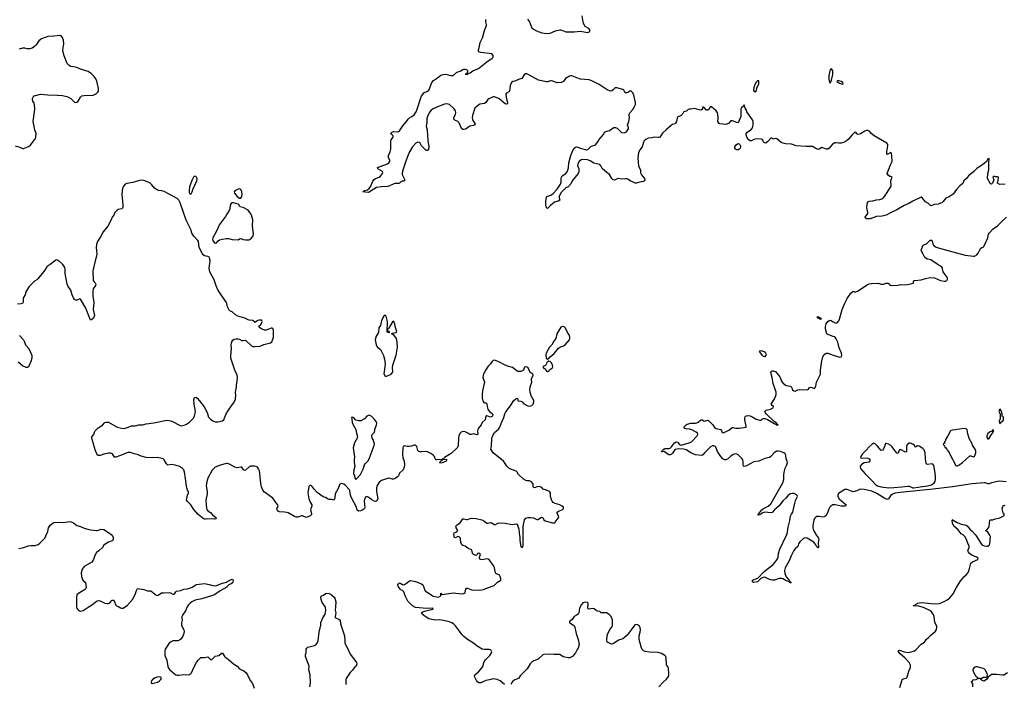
# Model space of a CAD drawing. Header units: inches. Extents: x 1384771 to 1534001, y 461348 to 645899.
# Tile 85 of 105: x 1456585 to 1472820, y 567553 to 578506. Entities that reach past the tile are written whole.
import ezdxf

# ---------------------------------------------------------------- set-up
doc = ezdxf.new("R2010")
doc.units = ezdxf.units.IN
doc.header["$MEASUREMENT"] = 0
for name, color, linetype in [('B4556', 7, 'Continuous'), ('B4557', 7, 'Continuous'), ('B4566', 7, 'Continuous'), ('B4567', 7, 'Continuous'), ('B4576', 7, 'Continuous'), ('B4577', 7, 'Continuous')]:
    doc.layers.add(name, color=color, linetype=linetype)

msp = doc.modelspace()

# ---------------------------------------------------------------- linework, layer by layer
at = {"layer": 'B4556', "color": 6, "elevation": 800}
for points in [[(1456570, 569790), (1456630, 569803), (1456730, 569837), (1456770, 569841), (1456842, 569838), (1456890, 569855), (1456920, 569880), (1456997, 569963), (1457015, 570000)], [(1458116, 570000), (1458129, 569970), (1458126, 569934), (1458110, 569916), (1458050, 569896), (1457997, 569863), (1457975, 569845), (1457948, 569810), (1457890, 569752), (1457850, 569724), (1457823, 569677), (1457804, 569610), (1457774, 569566), (1457650, 569496), (1457630, 569474), (1457617, 569450), (1457601, 569390), (1457604, 569330), (1457628, 569268), (1457670, 569230), (1457679, 569150), (1457676, 569130), (1457656, 569110), (1457570, 569062), (1457530, 569030), (1457524, 568990), (1457522, 568830), (1457527, 568807), (1457537, 568790), (1457553, 568773), (1457570, 568762), (1457590, 568757), (1457630, 568769), (1457715, 568825), (1457770, 568855), (1457850, 568921), (1457870, 568930), (1457890, 568933), (1457925, 568925), (1457990, 568888), (1458030, 568882), (1458050, 568885), (1458070, 568896), (1458110, 568937), (1458130, 568938), (1458150, 568911), (1458170, 568857), (1458184, 568844), (1458221, 568830), (1458250, 568813), (1458270, 568808), (1458290, 568810), (1458361, 568859), (1458444, 568950), (1458479, 569010), (1458496, 569050), (1458510, 569101), (1458530, 569133), (1458630, 569115), (1458690, 569094), (1458730, 569096), (1458750, 569092), (1458830, 569026), (1458850, 569019), (1458870, 569023), (1458922, 569058), (1458958, 569062), (1459050, 569066), (1459070, 569060), (1459110, 569038), (1459130, 569041), (1459142, 569050), (1459161, 569079), (1459173, 569087), (1459243, 569097), (1459290, 569122), (1459350, 569127), (1459390, 569137), (1459430, 569153), (1459490, 569194), (1459503, 569197), (1459630, 569214), (1459710, 569199), (1459770, 569180), (1459810, 569178), (1459830, 569181), (1459930, 569219), (1460000, 569239)], [(1460000, 569156), (1459890, 569094), (1459800, 569030), (1459765, 569015), (1459590, 568964), (1459479, 568941), (1459423, 568910), (1459396, 568890), (1459370, 568863), (1459349, 568830), (1459317, 568763), (1459268, 568690), (1459259, 568670), (1459258, 568650), (1459266, 568610), (1459253, 568567), (1459252, 568530), (1459269, 568490), (1459293, 568450), (1459296, 568430), (1459292, 568390), (1459270, 568335), (1459250, 568304), (1459220, 568280), (1459190, 568270), (1459110, 568268), (1459072, 568248), (1459050, 568229), (1458986, 568130), (1458980, 568110), (1458978, 568030), (1459009, 567949), (1459027, 567847), (1459040, 567820), (1459063, 567790), (1459130, 567729), (1459160, 567710), (1459184, 567704), (1459210, 567703), (1459290, 567716), (1459372, 567708), (1459390, 567714), (1459418, 567742), (1459457, 567830), (1459501, 567910), (1459530, 567951), (1459570, 567995), (1459630, 567993), (1459690, 568003), (1459730, 567960), (1459750, 567959), (1459810, 568015), (1459870, 568030), (1459910, 568065), (1459930, 568066), (1459970, 568008), (1460000, 567986)]]:
    msp.add_lwpolyline(points, dxfattribs=at)
msp.add_lwpolyline([(1458890, 567678), (1458850, 567672), (1458820, 567660), (1458776, 567630), (1458756, 567610), (1458751, 567590), (1458752, 567572), (1458770, 567567), (1458857, 567590), (1458890, 567608), (1458913, 567630), (1458921, 567650), (1458913, 567670)], close=True, dxfattribs=at)
at = {"layer": 'B4557', "color": 6, "elevation": 800}
for points in [[(1456509, 576429), (1456585, 576405), (1456630, 576385), (1456650, 576384), (1456730, 576417), (1456762, 576438), (1456799, 576481), (1456847, 576550), (1456854, 576570), (1456856, 576630), (1456837, 576690), (1456807, 576830), (1456834, 577034), (1456830, 577110), (1456824, 577130), (1456803, 577163), (1456795, 577190), (1456797, 577210), (1456807, 577230), (1456826, 577250), (1456930, 577280), (1457050, 577267), (1457210, 577263), (1457290, 577255), (1457361, 577241), (1457389, 577229), (1457426, 577206), (1457470, 577164), (1457490, 577150), (1457510, 577144), (1457530, 577147), (1457550, 577162), (1457589, 577230), (1457610, 577250), (1457650, 577259), (1457795, 577265), (1457849, 577291), (1457872, 577310), (1457882, 577330), (1457885, 577370), (1457856, 577496), (1457840, 577530), (1457814, 577570), (1457770, 577615), (1457712, 577652), (1457589, 577689), (1457530, 577716), (1457471, 577731), (1457430, 577734), (1457401, 577750), (1457370, 577784), (1457318, 577910), (1457302, 577970), (1457299, 578010), (1457313, 578110), (1457306, 578170), (1457290, 578213), (1457270, 578238), (1457250, 578246), (1457150, 578234), (1457050, 578228), (1456947, 578193), (1456903, 578157), (1456856, 578090), (1456830, 578064), (1456790, 578036), (1456750, 578029), (1456710, 578029), (1456670, 578038), (1456630, 578040), (1456578, 578022)], [(1460000, 573831), (1459990, 573850), (1459853, 574053), (1459822, 574122), (1459790, 574219), (1459723, 574350), (1459711, 574410), (1459725, 574530), (1459722, 574570), (1459708, 574590), (1459685, 574605), (1459630, 574613), (1459610, 574629), (1459598, 574650), (1459547, 574750), (1459533, 574850), (1459520, 574870), (1459458, 574938), (1459424, 574990), (1459410, 575036), (1459330, 575203), (1459233, 575490), (1459210, 575530), (1459182, 575562), (1458970, 575673), (1458930, 575687), (1458873, 575693), (1458850, 575700), (1458810, 575730), (1458765, 575785), (1458730, 575817), (1458630, 575854), (1458590, 575860), (1458561, 575859), (1458450, 575826), (1458350, 575806), (1458326, 575794), (1458304, 575770), (1458282, 575730), (1458269, 575629), (1458285, 575455), (1458285, 575415), (1458280, 575400), (1458270, 575387), (1458210, 575380), (1458190, 575370), (1458154, 575330), (1458135, 575285), (1458110, 575250), (1458095, 575210), (1458039, 575101), (1457961, 575010), (1457920, 574930), (1457869, 574850), (1457850, 574801), (1457844, 574750), (1457856, 574650), (1457854, 574610), (1457829, 574530), (1457791, 574370), (1457797, 574210), (1457808, 574190), (1457832, 574172), (1457841, 574150), (1457835, 574125), (1457798, 574070), (1457792, 574030), (1457793, 573950), (1457805, 573845), (1457798, 573730), (1457817, 573630), (1457803, 573590), (1457770, 573558), (1457750, 573555), (1457673, 573753), (1457590, 573902), (1457570, 573904), (1457534, 573886), (1457510, 573885), (1457490, 573897), (1457470, 573924), (1457450, 573970), (1457430, 574050), (1457387, 574107), (1457369, 574149), (1457337, 574323), (1457335, 574390), (1457330, 574421), (1457314, 574450), (1457290, 574480), (1457230, 574535), (1457210, 574544), (1457190, 574547), (1457179, 574541), (1457087, 574470), (1457039, 574441), (1457030, 574432), (1457001, 574379), (1456887, 574233), (1456870, 574218), (1456830, 574198), (1456770, 574134), (1456739, 574110), (1456693, 574030), (1456673, 573970), (1456649, 573930), (1456644, 573910), (1456641, 573850), (1456634, 573830), (1456610, 573822), (1456550, 573820)], [(1460000, 575301), (1459977, 575263), (1459879, 575130), (1459835, 575030), (1459769, 574910), (1459765, 574890), (1459769, 574870), (1459790, 574836), (1459810, 574821), (1459830, 574827), (1459859, 574861), (1459882, 574878), (1459928, 574892), (1459990, 574902), (1460000, 574901)], [(1456582, 573302), (1456647, 573230), (1456659, 573210), (1456680, 573150), (1456736, 573090), (1456781, 572990), (1456787, 572970), (1456787, 572930), (1456769, 572871), (1456733, 572787), (1456710, 572774), (1456690, 572773), (1456630, 572801), (1456560, 572860)], [(1460000, 571190), (1459990, 571190), (1459894, 571166), (1459810, 571131), (1459790, 571117), (1459760, 571080), (1459690, 570948), (1459672, 570890), (1459662, 570830), (1459663, 570790), (1459675, 570730), (1459678, 570690), (1459655, 570590), (1459658, 570510), (1459666, 570450), (1459675, 570430), (1459690, 570411), (1459730, 570383), (1459766, 570346), (1459814, 570310), (1459830, 570290), (1459821, 570279), (1459804, 570276), (1459690, 570280), (1459650, 570273), (1459635, 570275), (1459610, 570287), (1459530, 570350), (1459454, 570434), (1459406, 570510), (1459381, 570541), (1459346, 570570), (1459335, 570590), (1459351, 570670), (1459369, 570710), (1459368, 570728), (1459350, 570754), (1459339, 570790), (1459328, 570850), (1459326, 570910), (1459313, 570970), (1459307, 571030), (1459290, 571090), (1459270, 571112), (1459220, 571140), (1459147, 571167), (1459090, 571178), (1459030, 571166), (1459007, 571187), (1458970, 571251), (1458950, 571268), (1458934, 571274), (1458850, 571292), (1458773, 571287), (1458670, 571293), (1458590, 571314), (1458530, 571340), (1458470, 571352), (1458410, 571371), (1458372, 571372), (1458350, 571367), (1458290, 571339), (1458170, 571296), (1458150, 571298), (1458114, 571350), (1458099, 571359), (1458082, 571362), (1458050, 571360), (1457975, 571345), (1457910, 571324), (1457885, 571325), (1457874, 571330), (1457859, 571350), (1457830, 571417), (1457774, 571610), (1457775, 571630), (1457805, 571670), (1457817, 571710), (1457830, 571733), (1457880, 571780), (1457950, 571824), (1457990, 571868), (1458010, 571876), (1458050, 571876), (1458190, 571790), (1458290, 571767), (1458330, 571773), (1458430, 571811), (1458490, 571815), (1458550, 571827), (1458610, 571828), (1458670, 571846), (1458799, 571861), (1459010, 571905), (1459050, 571903), (1459096, 571890), (1459230, 571818), (1459250, 571815), (1459314, 571830), (1459338, 571842), (1459384, 571876), (1459445, 571935), (1459468, 571972), (1459484, 572050), (1459460, 572170), (1459459, 572241), (1459470, 572281), (1459490, 572287), (1459510, 572271), (1459550, 572223), (1459625, 572125), (1459675, 572035), (1459698, 571958), (1459730, 571923), (1459770, 571894), (1459810, 571881), (1459850, 571880), (1459930, 571893), (1459952, 571910), (1459983, 571997), (1460000, 572028)], [(1457015, 570000), (1457048, 570070), (1457060, 570130), (1457070, 570150), (1457086, 570174), (1457130, 570210), (1457150, 570217), (1457230, 570223), (1457310, 570218), (1457410, 570235), (1457432, 570232), (1457473, 570213), (1457530, 570168), (1457590, 570154), (1457650, 570126), (1457710, 570112), (1457750, 570098), (1457850, 570088), (1457870, 570090), (1457930, 570111), (1457970, 570106), (1458050, 570057), (1458111, 570011), (1458116, 570000)]]:
    msp.add_lwpolyline(points, dxfattribs=at)
msp.add_lwpolyline([(1459470, 575925), (1459450, 575910), (1459423, 575857), (1459386, 575754), (1459377, 575690), (1459379, 575659), (1459390, 575639), (1459410, 575636), (1459430, 575672), (1459442, 575710), (1459504, 575850), (1459509, 575890), (1459501, 575910), (1459490, 575922)], close=True, dxfattribs=at)
at = {"layer": 'B4566', "color": 6}
for points, elevation in [([(1464581, 567550), (1464510, 567612), (1464457, 567630), (1464390, 567644), (1464334, 567626), (1464270, 567614), (1464190, 567579), (1464157, 567577), (1464132, 567592), (1464115, 567615), (1464090, 567670), (1464086, 567690), (1464089, 567710), (1464150, 567756), (1464210, 567830), (1464225, 567855), (1464240, 567910), (1464263, 567957), (1464335, 568030), (1464366, 568070), (1464369, 568090), (1464359, 568110), (1464350, 568119), (1464327, 568127), (1464250, 568128), (1464210, 568134), (1464130, 568179), (1464070, 568232), (1463970, 568294), (1463904, 568344), (1463876, 568376), (1463839, 568430), (1463770, 568517), (1463737, 568550), (1463710, 568566), (1463650, 568588), (1463510, 568614), (1463430, 568610), (1463407, 568613), (1463330, 568634), (1463270, 568672), (1463220, 568710), (1463209, 568731), (1463230, 568747), (1463261, 568759), (1463324, 568776), (1463402, 568790), (1463398, 568810), (1463297, 568803), (1463170, 568811), (1463110, 568821), (1463064, 568844), (1463022, 568882), (1462985, 568925), (1462941, 569010), (1462919, 569079), (1462898, 569098), (1462870, 569110), (1462860, 569120), (1462828, 569170), (1462821, 569190), (1462830, 569210), (1462850, 569226), (1462870, 569217), (1462897, 569197), (1462910, 569193), (1462930, 569199), (1462961, 569219), (1463010, 569261), (1463030, 569265), (1463111, 569250), (1463211, 569210), (1463233, 569193), (1463246, 569170), (1463253, 569130), (1463262, 569110), (1463277, 569090), (1463302, 569070), (1463346, 569046), (1463392, 569010), (1463410, 569003), (1463490, 568991), (1463528, 569010), (1463530, 569054), (1463538, 569038), (1463550, 569034), (1463730, 569062), (1463870, 569043), (1463910, 569051), (1463930, 569066), (1463941, 569119), (1463950, 569136), (1463970, 569138), (1464050, 569105), (1464089, 569111), (1464170, 569106), (1464230, 569116), (1464296, 569144), (1464410, 569181), (1464466, 569234), (1464516, 569270), (1464520, 569290), (1464507, 569330), (1464494, 569350), (1464437, 569377), (1464428, 569388), (1464415, 569470), (1464395, 569510), (1464330, 569600), (1464310, 569617), (1464290, 569623), (1464210, 569605), (1464184, 569610), (1464167, 569633), (1464169, 569650), (1464185, 569690), (1464174, 569710), (1464150, 569716), (1464132, 569710), (1464127, 569690), (1464119, 569681), (1464110, 569678), (1464066, 569690), (1464050, 569710), (1464047, 569747), (1464033, 569770), (1463977, 569797), (1463930, 569830), (1463890, 569841), (1463874, 569854), (1463859, 569890), (1463856, 569950), (1463847, 569967), (1463830, 569985), (1463810, 569989), (1463770, 569969), (1463750, 569978), (1463748, 570000)], 800), ([(1464828, 570000), (1464829, 569990), (1464830, 569930), (1464842, 569850), (1464850, 569818), (1464870, 569805), (1464884, 569836), (1464889, 569870), (1464886, 570000)], 800), ([(1469727, 570000), (1469752, 569970), (1469762, 569950), (1469751, 569890), (1469755, 569805), (1469750, 569800), (1469730, 569819), (1469714, 569854), (1469677, 569897), (1469570, 569960), (1469530, 569967), (1469510, 569958), (1469450, 569902), (1469429, 569870), (1469414, 569826), (1469370, 569784), (1469350, 569756), (1469304, 569670), (1469273, 569590), (1469209, 569471), (1469198, 569430), (1469201, 569381), (1469225, 569325), (1469259, 569279), (1469271, 569270), (1469277, 569257), (1469290, 569250), (1469295, 569235), (1469304, 569230), (1469297, 569223), (1469290, 569224), (1469280, 569240), (1469210, 569266), (1469172, 569292), (1469150, 569299), (1469110, 569295), (1469030, 569268), (1468990, 569267), (1468950, 569279), (1468870, 569320), (1468845, 569315), (1468805, 569295), (1468750, 569244), (1468690, 569230), (1468670, 569244), (1468668, 569272), (1468756, 569304), (1468859, 569410), (1469011, 569529), (1469061, 569590), (1469079, 569621), (1469089, 569650), (1469097, 569710), (1469119, 569781), (1469223, 570000)], 700), ([(1460000, 569239), (1460000, 569240), (1460049, 569270), (1460090, 569287), (1460101, 569281), (1460105, 569270), (1460102, 569250), (1460092, 569228), (1460071, 569209), (1460031, 569190), (1460002, 569158), (1460000, 569156)], 800), ([(1461370, 567510), (1461380, 567570), (1461376, 567710), (1461354, 567790), (1461359, 567850), (1461295, 568010), (1461296, 568044), (1461310, 568074), (1461309, 568130), (1461319, 568150), (1461337, 568163), (1461446, 568194), (1461470, 568206), (1461490, 568230), (1461506, 568270), (1461521, 568410), (1461551, 568530), (1461548, 568570), (1461583, 568650), (1461621, 568710), (1461631, 568770), (1461625, 568825), (1461570, 568901), (1461554, 568950), (1461550, 568990), (1461569, 569010), (1461596, 569024), (1461628, 569050), (1461650, 569056), (1461690, 569050), (1461727, 569030), (1461771, 568990), (1461784, 568970), (1461799, 568910), (1461795, 568830), (1461785, 568775), (1461798, 568730), (1461785, 568665), (1461794, 568650), (1461848, 568628), (1461867, 568610), (1461877, 568550), (1461943, 568350), (1461945, 568270), (1461949, 568230), (1461956, 568210), (1461989, 568150), (1462033, 568050), (1462128, 567930), (1462140, 567910), (1462145, 567890), (1462131, 567850), (1462098, 567822), (1462074, 567786), (1462034, 567746), (1461970, 567648), (1461964, 567630), (1461963, 567550)], 800), ([(1467125, 567510), (1467196, 567590), (1467246, 567634), (1467274, 567666), (1467288, 567690), (1467291, 567730), (1467284, 567810), (1467276, 567836), (1467252, 567872), (1467247, 567990), (1467241, 568010), (1467225, 568025), (1467170, 568060), (1467115, 568075), (1466970, 568082), (1466896, 568096), (1466870, 568106), (1466850, 568129), (1466834, 568170), (1466800, 568290), (1466801, 568350), (1466816, 568410), (1466819, 568450), (1466814, 568490), (1466803, 568510), (1466770, 568535), (1466750, 568538), (1466730, 568532), (1466710, 568512), (1466670, 568449), (1466599, 568361), (1466558, 568322), (1466530, 568301), (1466461, 568279), (1466370, 568219), (1466350, 568215), (1466330, 568218), (1466290, 568242), (1466270, 568248), (1466264, 568290), (1466272, 568352), (1466282, 568390), (1466314, 568450), (1466355, 568505), (1466362, 568530), (1466358, 568610), (1466335, 568670), (1466304, 568704), (1466259, 568730), (1466173, 568733), (1466150, 568752), (1466110, 568757), (1466090, 568767), (1466055, 568795), (1466030, 568805), (1465970, 568793), (1465959, 568799), (1465955, 568810), (1465959, 568890), (1465950, 568901), (1465915, 568905), (1465870, 568893), (1465850, 568869), (1465817, 568810), (1465805, 568730), (1465794, 568710), (1465767, 568690), (1465729, 568671), (1465697, 568623), (1465653, 568590), (1465652, 568570), (1465670, 568554), (1465715, 568530), (1465733, 568510), (1465758, 568390), (1465796, 568290), (1465811, 568210), (1465791, 568150), (1465775, 568125), (1465750, 568070), (1465724, 568036), (1465703, 568017), (1465654, 567990), (1465630, 567988), (1465547, 568007), (1465510, 568034), (1465490, 568042), (1465390, 568043), (1465310, 568052), (1465230, 568046), (1465210, 568038), (1465133, 567967), (1465060, 567940), (1465030, 567920), (1465004, 567890), (1464952, 567810), (1464837, 567690), (1464810, 567650), (1464750, 567625), (1464716, 567604), (1464699, 567581), (1464684, 567550)], 800), ([(1460000, 567986), (1460030, 567963), (1460110, 567893), (1460170, 567850), (1460209, 567809), (1460242, 567790), (1460278, 567778), (1460320, 567740), (1460341, 567710), (1460367, 567650), (1460390, 567611), (1460426, 567566), (1460449, 567489)], 800)]:
    msp.add_lwpolyline(points, dxfattribs=dict(at, elevation=elevation))
at = {"layer": 'B4567', "color": 6}
for points, elevation in [([(1470000, 576462), (1469986, 576454), (1469930, 576389), (1469910, 576374), (1469890, 576375), (1469830, 576397), (1469810, 576400), (1469770, 576373), (1469750, 576365), (1469710, 576382), (1469656, 576416), (1469550, 576414), (1469390, 576430), (1469310, 576454), (1469210, 576458), (1469169, 576469), (1469143, 576483), (1469070, 576542), (1469050, 576546), (1469010, 576537), (1468990, 576554), (1468970, 576555), (1468922, 576498), (1468890, 576474), (1468870, 576475), (1468861, 576481), (1468850, 576494), (1468831, 576531), (1468810, 576540), (1468730, 576541), (1468690, 576530), (1468650, 576510), (1468630, 576511), (1468606, 576526), (1468581, 576561), (1468561, 576610), (1468562, 576630), (1468573, 576647), (1468650, 576703), (1468670, 576727), (1468680, 576770), (1468678, 576830), (1468670, 576854), (1468576, 576990), (1468570, 577015), (1468549, 577050), (1468530, 577106), (1468517, 577083), (1468486, 577054), (1468474, 577030), (1468476, 576910), (1468430, 576806), (1468410, 576810), (1468339, 576839), (1468318, 576842), (1468310, 576841), (1468270, 576796), (1468230, 576780), (1468130, 576789), (1468117, 576797), (1468094, 576830), (1468100, 576890), (1468097, 576950), (1468092, 576970), (1468070, 577003), (1467990, 577073), (1467971, 577069), (1467951, 577030), (1467930, 577015), (1467910, 577017), (1467870, 577059), (1467850, 577068), (1467843, 577050), (1467843, 577030), (1467824, 577016), (1467790, 577019), (1467710, 577043), (1467650, 577032), (1467630, 577033), (1467610, 577026), (1467579, 577001), (1467550, 576996), (1467538, 576990), (1467530, 576983), (1467514, 576950), (1467493, 576927), (1467430, 576901), (1467424, 576890), (1467413, 576827), (1467399, 576801), (1467390, 576791), (1467350, 576780), (1467331, 576769), (1467250, 576698), (1467185, 576635), (1467158, 576590), (1467140, 576570), (1467130, 576564), (1467117, 576563), (1467052, 576568), (1467010, 576557), (1466950, 576553), (1466909, 576530), (1466884, 576510), (1466870, 576490), (1466848, 576412), (1466810, 576364), (1466791, 576310), (1466778, 576230), (1466790, 576090), (1466820, 576030), (1466824, 575984), (1466840, 575950), (1466890, 575890), (1466891, 575870), (1466881, 575850), (1466870, 575842), (1466830, 575835), (1466750, 575810), (1466731, 575811), (1466690, 575837), (1466649, 575849), (1466610, 575877), (1466590, 575884), (1466570, 575886), (1466510, 575879), (1466450, 575888), (1466390, 575864), (1466370, 575868), (1466346, 575890), (1466310, 575954), (1466290, 575974), (1466270, 575983), (1466192, 576052), (1466170, 576098), (1466150, 576118), (1466050, 576141), (1465990, 576179), (1465950, 576195), (1465870, 576205), (1465842, 576198), (1465809, 576171), (1465786, 576130), (1465785, 576105), (1465803, 576050), (1465805, 576030), (1465803, 575997), (1465793, 575970), (1465693, 575850), (1465670, 575801), (1465655, 575785), (1465648, 575772), (1465628, 575752), (1465590, 575737), (1465506, 575654), (1465481, 575590), (1465479, 575570), (1465489, 575530), (1465464, 575516), (1465403, 575497), (1465335, 575445), (1465290, 575394), (1465270, 575408), (1465263, 575450), (1465262, 575510), (1465270, 575579), (1465276, 575590), (1465343, 575617), (1465379, 575641), (1465448, 575712), (1465505, 575795), (1465516, 575830), (1465514, 575890), (1465517, 575910), (1465530, 575934), (1465590, 575972), (1465617, 576010), (1465633, 576067), (1465637, 576150), (1465670, 576270), (1465707, 576353), (1465730, 576387), (1465750, 576406), (1465770, 576410), (1465850, 576381), (1465930, 576363), (1465954, 576366), (1466010, 576422), (1466030, 576430), (1466070, 576436), (1466086, 576450), (1466131, 576510), (1466136, 576524), (1466210, 576613), (1466229, 576651), (1466250, 576664), (1466310, 576678), (1466370, 576726), (1466381, 576730), (1466410, 576732), (1466438, 576718), (1466487, 576667), (1466510, 576650), (1466550, 576644), (1466570, 576646), (1466590, 576656), (1466615, 576690), (1466622, 576710), (1466622, 576730), (1466607, 576770), (1466630, 576830), (1466638, 576890), (1466637, 576950), (1466643, 576970), (1466694, 577026), (1466717, 577063), (1466738, 577110), (1466739, 577139), (1466710, 577269), (1466690, 577309), (1466670, 577329), (1466650, 577332), (1466626, 577314), (1466590, 577300), (1466570, 577303), (1466545, 577345), (1466530, 577358), (1466430, 577385), (1466410, 577385), (1466390, 577374), (1466372, 577348), (1466350, 577334), (1466330, 577329), (1466310, 577333), (1466272, 577350), (1466140, 577440), (1466019, 577499), (1465974, 577514), (1465830, 577528), (1465770, 577546), (1465690, 577581), (1465670, 577582), (1465650, 577575), (1465585, 577535), (1465550, 577486), (1465518, 577470), (1465448, 577468), (1465375, 577495), (1465350, 577499), (1465330, 577498), (1465295, 577485), (1465270, 577484), (1465141, 577510), (1464970, 577605), (1464946, 577614), (1464927, 577613), (1464902, 577598), (1464862, 577538), (1464810, 577520), (1464750, 577491), (1464714, 577486), (1464695, 577470), (1464670, 577424), (1464664, 577330), (1464650, 577318), (1464610, 577298), (1464601, 577279), (1464605, 577230), (1464630, 577130), (1464625, 577115), (1464610, 577113), (1464590, 577120), (1464485, 577205), (1464410, 577237), (1464390, 577233), (1464320, 577200), (1464306, 577190), (1464270, 577143), (1464250, 577127), (1464170, 577113), (1464155, 577105), (1464090, 577050), (1464052, 576930), (1464047, 576890), (1464050, 576856), (1464090, 576797), (1464093, 576790), (1464089, 576771), (1464070, 576763), (1464009, 576751), (1463990, 576742), (1463963, 576717), (1463936, 576704), (1463910, 576695), (1463890, 576695), (1463870, 576714), (1463830, 576806), (1463820, 576820), (1463810, 576829), (1463762, 576850), (1463745, 576865), (1463746, 576890), (1463773, 576950), (1463776, 576970), (1463770, 577007), (1463750, 577040), (1463672, 577110), (1463630, 577119), (1463590, 577114), (1463472, 577070), (1463390, 577030), (1463366, 577010), (1463337, 576970), (1463309, 576910), (1463299, 576870), (1463298, 576810), (1463289, 576750), (1463306, 576690), (1463315, 576515), (1463330, 576410), (1463327, 576370), (1463312, 576348), (1463290, 576352), (1463213, 576430), (1463187, 576470), (1463170, 576483), (1463150, 576488), (1463122, 576478), (1463063, 576410), (1463012, 576330), (1462990, 576282), (1462950, 576176), (1462898, 576010), (1462892, 575972), (1462894, 575954), (1462924, 575890), (1462930, 575870), (1462928, 575852), (1462916, 575844), (1462890, 575844), (1462870, 575837), (1462847, 575813), (1462834, 575806), (1462770, 575808), (1462742, 575798), (1462670, 575761), (1462650, 575756), (1462550, 575754), (1462470, 575740), (1462425, 575715), (1462350, 575665), (1462330, 575661), (1462241, 575670), (1462262, 575678), (1462270, 575690), (1462318, 575702), (1462350, 575722), (1462375, 575765), (1462410, 575848), (1462428, 575872), (1462450, 575890), (1462510, 575912), (1462533, 575930), (1462565, 575970), (1462573, 575990), (1462565, 576005), (1462490, 576050), (1462487, 576070), (1462650, 576131), (1462674, 576146), (1462690, 576170), (1462689, 576190), (1462669, 576230), (1462664, 576250), (1462669, 576270), (1462695, 576330), (1462703, 576370), (1462706, 576410), (1462702, 576498), (1462712, 576528), (1462742, 576570), (1462745, 576590), (1462707, 576627), (1462713, 576650), (1462750, 576666), (1462810, 576661), (1462830, 576663), (1462850, 576674), (1462902, 576758), (1462964, 576830), (1462991, 576869), (1463010, 576888), (1463050, 576909), (1463090, 576941), (1463123, 576990), (1463141, 577030), (1463203, 577237), (1463250, 577301), (1463310, 577327), (1463330, 577346), (1463350, 577381), (1463382, 577470), (1463410, 577506), (1463474, 577546), (1463530, 577594), (1463570, 577606), (1463610, 577610), (1463690, 577585), (1463730, 577588), (1463790, 577638), (1463810, 577648), (1463850, 577656), (1463890, 577683), (1463910, 577690), (1463930, 577690), (1463950, 577684), (1463971, 577670), (1463971, 577649), (1463958, 577622), (1463932, 577610), (1463943, 577603), (1463974, 577610), (1463982, 577618), (1464013, 577630), (1464059, 577661), (1464150, 577702), (1464286, 577814), (1464377, 577870), (1464390, 577888), (1464390, 577916), (1464370, 577946), (1464187, 577967), (1464158, 577978), (1464149, 577990), (1464149, 578010), (1464166, 578070), (1464177, 578130), (1464217, 578210), (1464247, 578330), (1464283, 578410), (1464284, 578430), (1464273, 578473), (1464270, 578510)], 700), ([(1464956, 578516), (1464992, 578472), (1465022, 578382), (1465031, 578370), (1465059, 578350), (1465104, 578324), (1465192, 578292), (1465270, 578281), (1465330, 578286), (1465418, 578322), (1465490, 578341), (1465510, 578339), (1465590, 578307), (1465730, 578305), (1465830, 578316), (1465950, 578298), (1465970, 578301), (1465983, 578310), (1465989, 578330), (1465970, 578359), (1465910, 578397), (1465883, 578443), (1465874, 578474), (1465859, 578570)], 700), ([(1460000, 574901), (1460030, 574900), (1460090, 574884), (1460190, 574878), (1460210, 574896), (1460230, 574899), (1460270, 574884), (1460310, 574878), (1460370, 574878), (1460392, 574890), (1460430, 574935), (1460441, 574970), (1460422, 575110), (1460428, 575210), (1460410, 575283), (1460386, 575326), (1460366, 575350), (1460350, 575365), (1460270, 575411), (1460223, 575423), (1460211, 575431), (1460198, 575458), (1460187, 575467), (1460110, 575486), (1460090, 575487), (1460070, 575477), (1460058, 575450), (1460049, 575390), (1460038, 575362), (1460000, 575301)], 800), ([(1460000, 572028), (1460004, 572036), (1460070, 572137), (1460115, 572190), (1460141, 572250), (1460144, 572270), (1460147, 572310), (1460144, 572370), (1460161, 572450), (1460158, 572490), (1460173, 572547), (1460178, 572610), (1460171, 572650), (1460131, 572730), (1460069, 572930), (1460068, 572968), (1460078, 573090), (1460072, 573150), (1460084, 573196), (1460097, 573223), (1460119, 573241), (1460150, 573248), (1460190, 573248), (1460210, 573243), (1460250, 573222), (1460270, 573218), (1460310, 573225), (1460410, 573133), (1460430, 573122), (1460470, 573118), (1460550, 573127), (1460610, 573154), (1460719, 573181), (1460742, 573198), (1460761, 573239), (1460770, 573270), (1460772, 573310), (1460768, 573390), (1460757, 573417), (1460750, 573423), (1460730, 573420), (1460650, 573391), (1460622, 573390), (1460572, 573410), (1460544, 573430), (1460525, 573450), (1460559, 573481), (1460570, 573501), (1460581, 573530), (1460579, 573550), (1460574, 573554), (1460535, 573555), (1460510, 573550), (1460487, 573533), (1460470, 573514), (1460430, 573550), (1460370, 573554), (1460350, 573561), (1460299, 573590), (1460183, 573623), (1460144, 573644), (1460090, 573692), (1460050, 573709), (1460040, 573720), (1460014, 573774), (1460001, 573830), (1460000, 573831)], 800), ([(1470000, 573286), (1469926, 573310), (1469893, 573330), (1469870, 573410), (1469871, 573450), (1469885, 573495), (1469910, 573530), (1469930, 573547), (1469952, 573552), (1470000, 573528)], 700), ([(1469223, 570000), (1469238, 570030), (1469258, 570142), (1469283, 570250), (1469294, 570326), (1469310, 570359), (1469331, 570390), (1469364, 570536), (1469378, 570582), (1469408, 570650), (1469405, 570665), (1469396, 570676), (1469356, 570696), (1469330, 570700), (1469290, 570691), (1469250, 570660), (1469219, 570621), (1469170, 570577), (1469107, 570493), (1469032, 570430), (1468994, 570386), (1468970, 570378), (1468870, 570388), (1468841, 570379), (1468790, 570346), (1468762, 570342), (1468760, 570350), (1468820, 570430), (1468850, 570453), (1468929, 570491), (1468970, 570530), (1469166, 570874), (1469185, 570930), (1469184, 571010), (1469193, 571070), (1469206, 571114), (1469233, 571170), (1469245, 571210), (1469242, 571230), (1469225, 571270), (1469216, 571330), (1469208, 571350), (1469186, 571370), (1469130, 571392), (1469090, 571397), (1469070, 571394), (1469026, 571370), (1468970, 571306), (1468950, 571292), (1468870, 571277), (1468770, 571231), (1468690, 571219), (1468570, 571154), (1468530, 571140), (1468520, 571150), (1468513, 571170), (1468515, 571230), (1468510, 571255), (1468500, 571270), (1468470, 571294), (1468430, 571337), (1468410, 571348), (1468390, 571350), (1468350, 571338), (1468310, 571313), (1468254, 571266), (1468230, 571254), (1468210, 571254), (1468181, 571270), (1468147, 571307), (1468092, 571390), (1468056, 571470), (1468030, 571485), (1468010, 571483), (1467970, 571463), (1467906, 571394), (1467879, 571370), (1467850, 571335), (1467830, 571325), (1467730, 571336), (1467653, 571370), (1467577, 571417), (1467530, 571428), (1467450, 571433), (1467398, 571422), (1467381, 571410), (1467350, 571362), (1467330, 571345), (1467310, 571337), (1467290, 571336), (1467280, 571340), (1467210, 571389), (1467182, 571382), (1467170, 571384), (1467169, 571390), (1467180, 571400), (1467182, 571410), (1467210, 571434), (1467230, 571441), (1467290, 571441), (1467313, 571447), (1467334, 571466), (1467380, 571530), (1467410, 571549), (1467430, 571542), (1467470, 571498), (1467490, 571493), (1467622, 571530), (1467665, 571550), (1467756, 571650), (1467768, 571670), (1467763, 571690), (1467737, 571710), (1467670, 571746), (1467630, 571757), (1467570, 571761), (1467550, 571768), (1467537, 571790), (1467574, 571830), (1467590, 571838), (1467650, 571855), (1467730, 571856), (1467750, 571861), (1467770, 571872), (1467810, 571909), (1467830, 571916), (1467870, 571892), (1467930, 571904), (1467950, 571895), (1468012, 571832), (1468044, 571784), (1468070, 571767), (1468144, 571750), (1468156, 571736), (1468170, 571702), (1468190, 571696), (1468290, 571746), (1468334, 571786), (1468350, 571787), (1468394, 571774), (1468450, 571772), (1468563, 571790), (1468565, 571810), (1468541, 571910), (1468540, 571950), (1468550, 571971), (1468590, 571985), (1468630, 571977), (1468676, 571956), (1468730, 571925), (1468790, 571904), (1468810, 571906), (1468831, 571929), (1468845, 571935), (1468870, 571932), (1468916, 571916), (1468981, 571881), (1469025, 571850), (1469056, 571836), (1469058, 571830), (1469077, 571823), (1469088, 571828), (1469090, 571822), (1469091, 571830), (1469076, 571836), (1469070, 571850), (1469024, 571884), (1468891, 572010), (1468875, 572030), (1468870, 572050), (1468892, 572070), (1468965, 572090), (1469010, 572110), (1469016, 572130), (1468990, 572150), (1468977, 572170), (1469010, 572227), (1469030, 572251), (1469058, 572330), (1469059, 572370), (1469010, 572510), (1468992, 572610), (1468970, 572690), (1468974, 572710), (1468990, 572722), (1469010, 572722), (1469048, 572710), (1469120, 572620), (1469148, 572550), (1469170, 572519), (1469210, 572485), (1469248, 572472), (1469287, 572467), (1469299, 572459), (1469309, 572449), (1469330, 572407), (1469350, 572388), (1469370, 572383), (1469415, 572405), (1469447, 572413), (1469570, 572408), (1469590, 572417), (1469610, 572442), (1469630, 572448), (1469690, 572428), (1469710, 572464), (1469725, 572535), (1469790, 572666), (1469792, 572728), (1469810, 572885), (1469830, 572950), (1469850, 572990), (1469870, 573005), (1469890, 573010), (1469910, 573008), (1470000, 572980)], 700), ([(1464886, 570000), (1464885, 570070), (1464888, 570152), (1464910, 570261), (1464930, 570291), (1464970, 570304), (1465010, 570304), (1465055, 570295), (1465110, 570267), (1465130, 570271), (1465190, 570308), (1465210, 570303), (1465230, 570261), (1465250, 570245), (1465370, 570213), (1465390, 570213), (1465410, 570216), (1465417, 570223), (1465466, 570290), (1465473, 570310), (1465470, 570330), (1465447, 570370), (1465446, 570390), (1465470, 570408), (1465529, 570430), (1465549, 570450), (1465549, 570470), (1465529, 570490), (1465494, 570510), (1465413, 570533), (1465384, 570550), (1465367, 570570), (1465355, 570595), (1465338, 570650), (1465335, 570710), (1465321, 570730), (1465270, 570754), (1465215, 570770), (1465196, 570796), (1465150, 570814), (1465114, 570810), (1465090, 570794), (1465069, 570790), (1465050, 570809), (1465050, 570850), (1465041, 570870), (1465024, 570890), (1464990, 570907), (1464950, 570907), (1464930, 570913), (1464893, 570933), (1464809, 571009), (1464787, 571050), (1464770, 571068), (1464681, 571101), (1464650, 571117), (1464616, 571150), (1464579, 571210), (1464560, 571230), (1464392, 571370), (1464362, 571410), (1464355, 571430), (1464364, 571470), (1464370, 571610), (1464386, 571654), (1464416, 571704), (1464480, 571760), (1464504, 571790), (1464522, 571850), (1464569, 571950), (1464584, 572010), (1464594, 572030), (1464633, 572090), (1464677, 572143), (1464730, 572226), (1464770, 572261), (1464791, 572271), (1464798, 572230), (1464803, 572223), (1464850, 572219), (1464870, 572211), (1464897, 572177), (1464964, 572144), (1464990, 572139), (1465028, 572150), (1465052, 572170), (1465064, 572210), (1465062, 572230), (1465021, 572310), (1465002, 572370), (1464997, 572410), (1465003, 572457), (1465032, 572530), (1465022, 572570), (1465022, 572590), (1465049, 572650), (1465048, 572668), (1465004, 572690), (1464968, 572770), (1464950, 572782), (1464930, 572788), (1464910, 572778), (1464891, 572729), (1464850, 572709), (1464830, 572706), (1464806, 572710), (1464790, 572714), (1464710, 572776), (1464630, 572798), (1464566, 572826), (1464510, 572858), (1464430, 572889), (1464410, 572895), (1464390, 572889), (1464371, 572870), (1464348, 572832), (1464310, 572798), (1464267, 572730), (1464251, 572690), (1464234, 572670), (1464225, 572650), (1464220, 572610), (1464246, 572550), (1464248, 572530), (1464217, 572390), (1464210, 572330), (1464211, 572271), (1464223, 572223), (1464240, 572200), (1464250, 572192), (1464270, 572192), (1464284, 572184), (1464290, 572174), (1464292, 572130), (1464306, 572086), (1464330, 572051), (1464378, 572018), (1464388, 571990), (1464374, 571966), (1464350, 571957), (1464290, 571977), (1464271, 571969), (1464263, 571950), (1464259, 571910), (1464211, 571870), (1464193, 571827), (1464150, 571774), (1464138, 571750), (1464134, 571730), (1464138, 571670), (1464130, 571665), (1464070, 571683), (1464030, 571668), (1464010, 571672), (1463974, 571694), (1463930, 571712), (1463890, 571717), (1463863, 571710), (1463847, 571693), (1463828, 571652), (1463821, 571610), (1463813, 571487), (1463802, 571458), (1463702, 571358), (1463590, 571290), (1463582, 571278), (1463559, 571270), (1463559, 571261), (1463543, 571257), (1463470, 571250), (1463450, 571252), (1463436, 571270), (1463423, 571310), (1463404, 571330), (1463376, 571350), (1463310, 571383), (1463270, 571392), (1463210, 571383), (1463183, 571383), (1463169, 571389), (1463149, 571409), (1463134, 571470), (1463110, 571494), (1463090, 571496), (1463043, 571477), (1463010, 571470), (1462972, 571472), (1462930, 571485), (1462910, 571474), (1462904, 571450), (1462898, 571338), (1462905, 571290), (1462923, 571230), (1462928, 571170), (1462922, 571130), (1462908, 571090), (1462850, 571032), (1462830, 570990), (1462815, 570970), (1462776, 570944), (1462750, 570936), (1462730, 570936), (1462670, 570948), (1462650, 570945), (1462550, 570912), (1462519, 570890), (1462482, 570830), (1462468, 570790), (1462468, 570728), (1462491, 570610), (1462471, 570570), (1462450, 570567), (1462430, 570572), (1462390, 570594), (1462330, 570639), (1462310, 570649), (1462290, 570645), (1462270, 570602), (1462265, 570570), (1462277, 570463), (1462272, 570448), (1462262, 570438), (1462230, 570421), (1462210, 570412), (1462170, 570406), (1462150, 570422), (1462140, 570470), (1462050, 570637), (1462036, 570690), (1462030, 570755), (1461950, 570836), (1461930, 570850), (1461890, 570864), (1461866, 570854), (1461830, 570770), (1461786, 570690), (1461783, 570630), (1461776, 570604), (1461770, 570596), (1461750, 570593), (1461730, 570599), (1461690, 570598), (1461670, 570604), (1461630, 570632), (1461590, 570642), (1461492, 570712), (1461439, 570770), (1461410, 570813), (1461390, 570829), (1461370, 570831), (1461350, 570815), (1461338, 570710), (1461352, 570610), (1461367, 570567), (1461403, 570510), (1461402, 570490), (1461383, 570450), (1461379, 570430), (1461397, 570370), (1461395, 570350), (1461374, 570330), (1461350, 570316), (1461310, 570301), (1461250, 570327), (1461230, 570331), (1461173, 570307), (1461146, 570306), (1461116, 570316), (1461010, 570377), (1460990, 570385), (1460950, 570392), (1460870, 570398), (1460849, 570409), (1460830, 570430), (1460826, 570450), (1460846, 570490), (1460840, 570510), (1460809, 570549), (1460778, 570598), (1460758, 570618), (1460619, 570719), (1460596, 570750), (1460574, 570810), (1460561, 570870), (1460539, 571070), (1460524, 571104), (1460504, 571130), (1460483, 571143), (1460450, 571150), (1460390, 571146), (1460370, 571136), (1460310, 571082), (1460290, 571077), (1460276, 571090), (1460250, 571130), (1460230, 571133), (1460170, 571123), (1460130, 571129), (1460043, 571183), (1460011, 571191), (1460000, 571190)], 800), ([(1470000, 570512), (1469990, 570512), (1469959, 570490), (1469942, 570470), (1469920, 570430), (1469909, 570390), (1469875, 570330), (1469863, 570317), (1469849, 570311), (1469830, 570310), (1469770, 570317), (1469730, 570316), (1469711, 570309), (1469692, 570288), (1469682, 570258), (1469664, 570170), (1469663, 570130), (1469667, 570110), (1469686, 570070), (1469724, 570004), (1469727, 570000)], 700), ([(1463748, 570000), (1463745, 570030), (1463750, 570050), (1463792, 570068), (1463809, 570090), (1463780, 570130), (1463776, 570150), (1463787, 570173), (1463850, 570213), (1463890, 570278), (1463910, 570281), (1463953, 570267), (1463970, 570268), (1464030, 570290), (1464110, 570286), (1464204, 570264), (1464234, 570254), (1464290, 570211), (1464310, 570206), (1464350, 570219), (1464370, 570216), (1464410, 570189), (1464432, 570188), (1464470, 570211), (1464490, 570216), (1464590, 570207), (1464706, 570186), (1464770, 570195), (1464790, 570190), (1464815, 570110), (1464828, 570000)], 800)]:
    msp.add_lwpolyline(points, dxfattribs=dict(at, elevation=elevation))
for points, elevation in [([(1469970, 577695), (1469950, 577685), (1469928, 577588), (1469926, 577530), (1469930, 577491), (1469950, 577462), (1469972, 577508), (1469995, 577605), (1469990, 577663)], 700), ([(1468770, 577498), (1468750, 577498), (1468724, 577470), (1468705, 577435), (1468689, 577390), (1468685, 577350), (1468692, 577332), (1468710, 577319), (1468730, 577324), (1468742, 577378), (1468770, 577449)], 700), ([(1468410, 576359), (1468390, 576370), (1468379, 576390), (1468378, 576410), (1468407, 576450), (1468430, 576465), (1468450, 576462), (1468460, 576450), (1468470, 576430), (1468472, 576410), (1468465, 576390), (1468450, 576372), (1468430, 576360)], 700), ([(1460210, 575720), (1460190, 575715), (1460132, 575688), (1460124, 575670), (1460129, 575650), (1460170, 575591), (1460210, 575566), (1460230, 575566), (1460246, 575590), (1460253, 575630), (1460247, 575670), (1460230, 575706)], 800), ([(1462610, 573638), (1462590, 573622), (1462550, 573549), (1462532, 573468), (1462507, 573430), (1462502, 573350), (1462465, 573290), (1462447, 573230), (1462462, 573150), (1462471, 573130), (1462485, 573110), (1462533, 573070), (1462585, 572970), (1462603, 572910), (1462611, 572830), (1462591, 572670), (1462610, 572631), (1462630, 572631), (1462650, 572639), (1462710, 572667), (1462734, 572690), (1462738, 572710), (1462733, 572773), (1462735, 572810), (1462790, 572976), (1462813, 573107), (1462810, 573190), (1462796, 573250), (1462759, 573299), (1462738, 573318), (1462715, 573330), (1462730, 573339), (1462790, 573350), (1462806, 573370), (1462778, 573450), (1462770, 573498), (1462750, 573539), (1462730, 573529), (1462670, 573422), (1462652, 573410), (1462651, 573390), (1462658, 573378), (1462670, 573371), (1462675, 573355), (1462682, 573350), (1462670, 573345), (1462650, 573350), (1462646, 573370), (1462650, 573530), (1462630, 573618)], 800), ([(1469790, 573568), (1469750, 573586), (1469735, 573610), (1469750, 573614), (1469791, 573590), (1469802, 573570)], 700), ([(1465530, 573449), (1465510, 573438), (1465490, 573414), (1465443, 573330), (1465425, 573250), (1465390, 573208), (1465361, 573150), (1465323, 573110), (1465267, 573010), (1465261, 572990), (1465267, 572927), (1465290, 572912), (1465310, 572922), (1465334, 572950), (1465396, 573004), (1465467, 573093), (1465505, 573115), (1465549, 573130), (1465579, 573150), (1465649, 573230), (1465655, 573250), (1465655, 573270), (1465649, 573309), (1465621, 573341), (1465583, 573423), (1465565, 573445)], 800), ([(1468870, 572950), (1468850, 572953), (1468831, 572970), (1468788, 573030), (1468786, 573050), (1468807, 573053), (1468830, 573048), (1468866, 573030), (1468885, 573010), (1468892, 572990), (1468890, 572977)], 700), ([(1465310, 572878), (1465280, 572860), (1465253, 572807), (1465214, 572790), (1465214, 572786), (1465214, 572770), (1465238, 572758), (1465270, 572718), (1465290, 572711), (1465310, 572714), (1465322, 572738), (1465368, 572770), (1465374, 572790), (1465373, 572813), (1465352, 572852), (1465330, 572875)], 800), ([(1462350, 571986), (1462330, 571984), (1462310, 571974), (1462270, 571929), (1462250, 571915), (1462210, 571897), (1462190, 571894), (1462170, 571894), (1462129, 571909), (1462090, 571948), (1462070, 571958), (1462054, 571950), (1462062, 571930), (1462067, 571870), (1462084, 571830), (1462128, 571750), (1462137, 571690), (1462156, 571630), (1462150, 571610), (1462104, 571530), (1462086, 571450), (1462094, 571370), (1462108, 571310), (1462099, 571250), (1462101, 571210), (1462113, 571150), (1462093, 571087), (1462088, 571030), (1462104, 570990), (1462111, 570951), (1462130, 570931), (1462203, 571010), (1462250, 571101), (1462270, 571170), (1462286, 571194), (1462323, 571230), (1462347, 571270), (1462432, 571490), (1462435, 571510), (1462427, 571550), (1462413, 571590), (1462399, 571610), (1462392, 571650), (1462399, 571670), (1462434, 571710), (1462447, 571770), (1462471, 571830), (1462473, 571853), (1462463, 571883), (1462438, 571918), (1462390, 571964)], 800), ([(1463530, 571195), (1463510, 571203), (1463506, 571210), (1463539, 571241), (1463562, 571250), (1463562, 571258), (1463610, 571263), (1463628, 571250), (1463618, 571230), (1463570, 571208)], 800)]:
    msp.add_lwpolyline(points, close=True, dxfattribs=dict(at, elevation=elevation))
at = {"layer": 'B4576', "color": 6, "elevation": 700}
for points in [[(1471099, 567501), (1471121, 567570), (1471128, 567612), (1471137, 567630), (1471150, 567642), (1471204, 567656), (1471221, 567670), (1471245, 567770), (1471273, 567830), (1471273, 567870), (1471250, 567910), (1471178, 567990), (1471108, 568048), (1471077, 568090), (1471075, 568110), (1471090, 568114), (1471170, 568088), (1471230, 568077), (1471270, 568080), (1471337, 568103), (1471360, 568120), (1471447, 568213), (1471502, 568250), (1471529, 568291), (1471570, 568323), (1471613, 568370), (1471683, 568430), (1471704, 568456), (1471710, 568490), (1471707, 568510), (1471672, 568572), (1471662, 568670), (1471647, 568710), (1471620, 568750), (1471591, 568771), (1471490, 568818), (1471390, 568846), (1471330, 568842), (1471324, 568850), (1471343, 568857), (1471355, 568870), (1471394, 568890), (1471450, 568901), (1471670, 568880), (1471750, 568882), (1471838, 568922), (1471876, 568944), (1471920, 568980), (1471975, 569045), (1472030, 569150), (1472090, 569247), (1472120, 569280), (1472150, 569324), (1472197, 569363), (1472224, 569396), (1472242, 569438), (1472268, 569550), (1472298, 569570), (1472386, 569610), (1472390, 569630), (1472362, 569650), (1472283, 569683), (1472244, 569710), (1472227, 569730), (1472220, 569750), (1472223, 569770), (1472243, 569810), (1472243, 569830), (1472217, 569877), (1472190, 569950), (1472169, 569990), (1472158, 570000)], [(1472354, 570000), (1472450, 569853), (1472490, 569836), (1472530, 569828), (1472550, 569830), (1472570, 569846), (1472582, 569870), (1472591, 569990), (1472588, 570000)], [(1472870, 567741), (1472810, 567704), (1472790, 567702), (1472690, 567715), (1472608, 567712), (1472552, 567668), (1472530, 567638), (1472490, 567607), (1472455, 567615), (1472438, 567630), (1472430, 567646), (1472390, 567646), (1472352, 567628), (1472298, 567622), (1472293, 567607), (1472274, 567590), (1472294, 567570), (1472294, 567510)]]:
    msp.add_lwpolyline(points, dxfattribs=at)
msp.add_lwpolyline([(1472350, 567841), (1472327, 567833), (1472305, 567810), (1472299, 567790), (1472304, 567764), (1472341, 567701), (1472353, 567690), (1472358, 567678), (1472371, 567670), (1472377, 567657), (1472391, 567651), (1472450, 567654), (1472470, 567670), (1472510, 567670), (1472527, 567673), (1472539, 567681), (1472541, 567710), (1472536, 567730), (1472505, 567790), (1472490, 567809), (1472470, 567816), (1472430, 567822), (1472370, 567840)], close=True, dxfattribs=at)
at = {"layer": 'B4577', "color": 6, "elevation": 700}
for points in [[(1470090, 577501), (1470070, 577500), (1470061, 577490), (1470090, 577465), (1470130, 577447), (1470150, 577444), (1470165, 577450), (1470160, 577470), (1470130, 577490)], [(1472750, 572086), (1472738, 572082), (1472732, 572050), (1472754, 572010), (1472754, 571930), (1472744, 571916), (1472734, 571890), (1472738, 571858), (1472750, 571854), (1472767, 571873), (1472782, 571878), (1472787, 571893), (1472802, 571898), (1472806, 571910), (1472806, 571950), (1472802, 571962), (1472786, 571970), (1472786, 572010), (1472775, 572050), (1472770, 572066)], [(1472153, 571767), (1472010, 571745), (1471958, 571742), (1471931, 571729), (1471891, 571649), (1471852, 571590), (1471852, 571568), (1471833, 571547), (1471832, 571528), (1471814, 571510), (1471818, 571498), (1471834, 571490), (1471838, 571458), (1471850, 571454), (1471874, 571430), (1471884, 571404), (1471910, 571374), (1471914, 571350), (1471930, 571334), (1472020, 571160), (1472030, 571152), (1472050, 571151), (1472070, 571165), (1472133, 571207), (1472250, 571316), (1472270, 571319), (1472310, 571301), (1472330, 571310), (1472348, 571370), (1472350, 571398), (1472342, 571430), (1472296, 571496), (1472290, 571516), (1472242, 571602), (1472221, 571681), (1472210, 571746), (1472190, 571766)], [(1472630, 571746), (1472613, 571727), (1472574, 571710), (1472550, 571686), (1472531, 571650), (1472531, 571630), (1472550, 571592), (1472570, 571612), (1472609, 571671), (1472628, 571690), (1472646, 571730), (1472642, 571742)], [(1471270, 571527), (1471250, 571525), (1471221, 571499), (1471207, 571473), (1471210, 571386), (1471190, 571377), (1471110, 571424), (1471087, 571413), (1471070, 571362), (1471050, 571362), (1471030, 571382), (1471001, 571430), (1470970, 571469), (1470950, 571489), (1470910, 571509), (1470870, 571524), (1470861, 571519), (1470853, 571507), (1470845, 571470), (1470828, 571432), (1470810, 571410), (1470790, 571409), (1470730, 571479), (1470690, 571517), (1470670, 571526), (1470639, 571510), (1470594, 571466), (1470544, 571410), (1470482, 571350), (1470454, 571310), (1470448, 571288), (1470570, 571282), (1470590, 571270), (1470605, 571250), (1470605, 571235), (1470599, 571221), (1470587, 571214), (1470551, 571211), (1470510, 571202), (1470464, 571176), (1470444, 571150), (1470442, 571130), (1470450, 571110), (1470524, 571024), (1470622, 570922), (1470703, 570843), (1470730, 570825), (1470790, 570805), (1470910, 570791), (1471006, 570794), (1471129, 570810), (1471230, 570817), (1471250, 570817), (1471310, 570792), (1471330, 570791), (1471430, 570809), (1471555, 570825), (1471618, 570842), (1471643, 570857), (1471664, 570876), (1471679, 570901), (1471686, 570930), (1471686, 570966), (1471679, 571039), (1471658, 571158), (1471640, 571180), (1471630, 571185), (1471550, 571178), (1471533, 571190), (1471518, 571270), (1471513, 571370), (1471498, 571418), (1471479, 571439), (1471417, 571477), (1471390, 571481), (1471370, 571474), (1471350, 571459), (1471342, 571482), (1471312, 571512)]]:
    msp.add_lwpolyline(points, close=True, dxfattribs=at)
for points in [[(1472835, 575795), (1472746, 575790), (1472706, 575810), (1472706, 575830), (1472718, 575850), (1472726, 575910), (1472710, 575918), (1472676, 575916), (1472650, 575929), (1472631, 575910), (1472645, 575870), (1472624, 575810), (1472610, 575798), (1472590, 575802), (1472544, 575890), (1472551, 575970), (1472566, 576030), (1472564, 576150), (1472570, 576218), (1472550, 576213), (1472525, 576170), (1472490, 576135), (1472427, 576090), (1472370, 576059), (1472318, 576002), (1472229, 575931), (1472195, 575890), (1472152, 575850), (1472134, 575806), (1472086, 575770), (1472030, 575707), (1471979, 575630), (1471910, 575587), (1471857, 575563), (1471814, 575510), (1471790, 575490), (1471770, 575480), (1471730, 575464), (1471670, 575463), (1471610, 575441), (1471590, 575454), (1471570, 575475), (1471523, 575503), (1471470, 575564), (1471450, 575579), (1471310, 575514), (1471245, 575475), (1471170, 575444), (1471049, 575371), (1470952, 575330), (1470870, 575285), (1470806, 575270), (1470710, 575262), (1470610, 575224), (1470570, 575223), (1470547, 575227), (1470534, 575234), (1470526, 575250), (1470567, 575310), (1470570, 575330), (1470553, 575413), (1470559, 575470), (1470570, 575503), (1470590, 575516), (1470650, 575519), (1470710, 575535), (1470770, 575542), (1470818, 575562), (1470844, 575590), (1470947, 575750), (1470953, 575767), (1470950, 575850), (1470953, 575867), (1470971, 575911), (1470950, 575924), (1470930, 575923), (1470910, 575939), (1470889, 575970), (1470945, 576115), (1470973, 576170), (1470968, 576270), (1470962, 576302), (1470950, 576315), (1470890, 576284), (1470885, 576290), (1470881, 576330), (1470898, 576430), (1470897, 576450), (1470885, 576470), (1470672, 576590), (1470622, 576630), (1470602, 576662), (1470570, 576683), (1470550, 576682), (1470521, 576670), (1470450, 576626), (1470412, 576612), (1470390, 576625), (1470370, 576652), (1470350, 576645), (1470310, 576607), (1470250, 576536), (1470210, 576503), (1470170, 576483), (1470130, 576470), (1470089, 576469), (1470050, 576476), (1470024, 576476), (1470000, 576462)], [(1470000, 573528), (1470030, 573513), (1470050, 573507), (1470070, 573517), (1470090, 573546), (1470100, 573570), (1470148, 573728), (1470190, 573833), (1470230, 573911), (1470290, 573997), (1470330, 574030), (1470350, 574023), (1470370, 574022), (1470410, 574038), (1470550, 574131), (1470590, 574151), (1470630, 574161), (1470742, 574162), (1470790, 574146), (1470828, 574150), (1470870, 574163), (1470903, 574163), (1470925, 574150), (1470932, 574130), (1470950, 574127), (1471070, 574130), (1471110, 574142), (1471190, 574136), (1471254, 574146), (1471315, 574165), (1471322, 574170), (1471325, 574195), (1471334, 574206), (1471346, 574210), (1471450, 574217), (1471519, 574241), (1471570, 574253), (1471610, 574257), (1471670, 574251), (1471770, 574207), (1471830, 574195), (1471850, 574195), (1471870, 574207), (1471886, 574230), (1471882, 574250), (1471814, 574350), (1471805, 574370), (1471800, 574410), (1471788, 574430), (1471762, 574450), (1471715, 574475), (1471610, 574550), (1471550, 574560), (1471508, 574588), (1471483, 574643), (1471452, 574690), (1471449, 574710), (1471484, 574790), (1471543, 574817), (1471590, 574869), (1471610, 574880), (1471630, 574863), (1471640, 574810), (1471652, 574790), (1471672, 574772), (1471698, 574758), (1471830, 574717), (1472172, 574628), (1472310, 574608), (1472329, 574611), (1472368, 574632), (1472390, 574656), (1472430, 574738), (1472450, 574752), (1472470, 574755), (1472478, 574762), (1472501, 574799), (1472550, 574911), (1472562, 574970), (1472571, 574990), (1472638, 575062), (1472710, 575108), (1472777, 575183), (1472857, 575250)], [(1470000, 572980), (1470110, 572946), (1470130, 572950), (1470142, 572970), (1470138, 573010), (1470097, 573097), (1470075, 573190), (1470050, 573245), (1470032, 573272), (1470020, 573280), (1470000, 573286)], [(1472850, 570891), (1472741, 570899), (1472607, 570873), (1472570, 570859), (1472550, 570859), (1472512, 570872), (1472490, 570873), (1472290, 570859), (1471967, 570810), (1471647, 570770), (1471105, 570715), (1471018, 570702), (1470975, 570685), (1470943, 570657), (1470912, 570608), (1470890, 570600), (1470850, 570614), (1470719, 570699), (1470635, 570735), (1470510, 570763), (1470450, 570771), (1470430, 570766), (1470390, 570743), (1470330, 570727), (1470310, 570729), (1470230, 570765), (1470190, 570762), (1470101, 570710), (1470081, 570690), (1470074, 570666), (1470075, 570650), (1470098, 570610), (1470210, 570510), (1470202, 570490), (1470130, 570490), (1470030, 570513), (1470000, 570512)], [(1472588, 570000), (1472584, 570010), (1472550, 570059), (1472508, 570090), (1472530, 570101), (1472555, 570125), (1472570, 570150), (1472583, 570257), (1472590, 570265), (1472630, 570264), (1472670, 570278), (1472745, 570295), (1472813, 570330), (1472824, 570350), (1472801, 570381), (1472787, 570447), (1472795, 570485), (1472810, 570503), (1472830, 570502)], [(1472158, 570000), (1472149, 570009), (1472110, 570031), (1472061, 570101), (1471990, 570162), (1471967, 570210), (1471958, 570250), (1471960, 570260), (1471970, 570267), (1471978, 570258), (1472041, 570221), (1472110, 570190), (1472190, 570175), (1472206, 570166), (1472250, 570112), (1472284, 570084), (1472341, 570021), (1472354, 570000)]]:
    msp.add_lwpolyline(points, dxfattribs=at)

doc.saveas('drawing.dxf')
